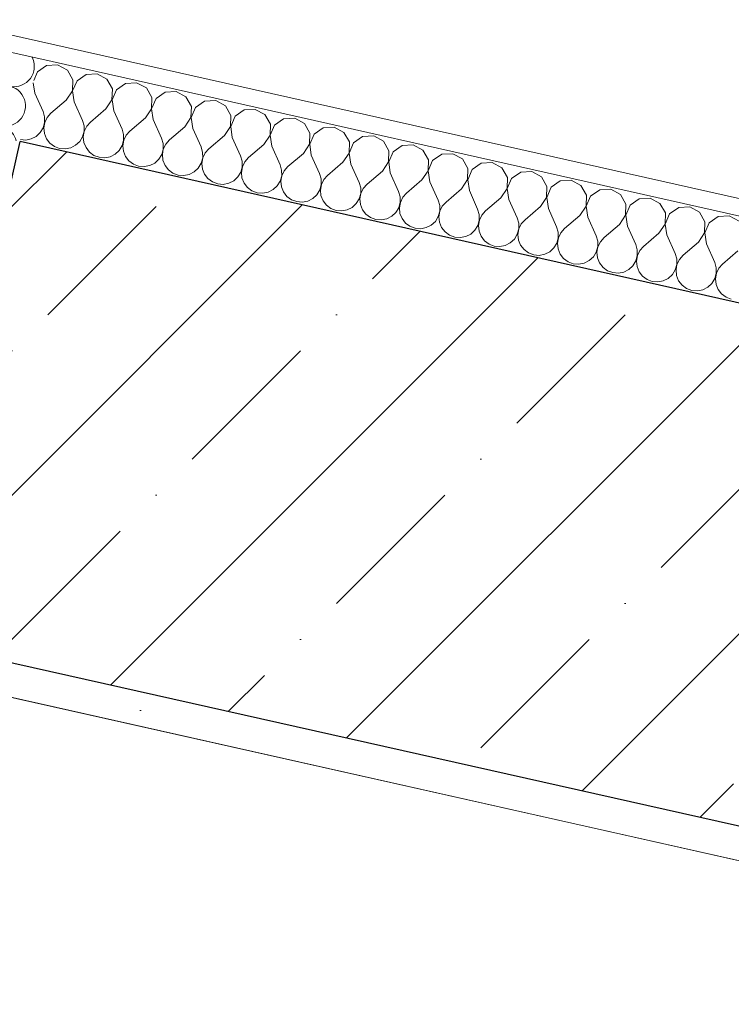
# Model space of a CAD drawing. Header units: millimetres. Extents: x -7218036 to -6920397, y 6117771 to 6333681.
# Tile 175 of 256: x -7177232 to -7176814, y 6150397 to 6150976. Entities that reach past the tile are written whole.
import ezdxf

# ---------------------------------------------------------------- set-up
doc = ezdxf.new("R2010")
doc.units = ezdxf.units.MM
doc.header["$MEASUREMENT"] = 0
for name, color, linetype in [('S - автостоянка.АР', 7, 'Continuous'), ('АР-Стены_внешние_.АР', 7, 'Continuous'), ('АР-Стены_внутренние_пилоны.АР', 7, 'Continuous')]:
    doc.layers.add(name, color=color, linetype=linetype)
doc.layers.add('АР-Стены_внешние_.АР_Ном._пера__1', color=7, linetype='Continuous', lineweight=0)
doc.layers.add('АР-Стены_внутренние_пилоны.АР_Ном._пера__1', color=7, linetype='Continuous', lineweight=30)
pattern_1 = [(45, (-6566190.34, 6563027.8), (-111.369318, 111.369318), [0, -105, 0, -157.5]), (110, (-6565840.34, 6563027.8), (148.001588, 53.868173), [0, -77, 0, -133])]

# ---------------------------------------------------------------- blocks, each defined once
blk = doc.blocks.new('Стена_11_5', base_point=(-7177264.64, 6150757.84))
at = {"layer": 'АР-Стены_внутренние_пилоны.АР', "linetype": 'Continuous', "lineweight": 0, "true_color": 0x000000}
h = blk.add_hatch(dxfattribs=at)
h.set_pattern_fill('ЖЕЛЕЗОБЕТОН__PROJECT__0005', color=18, style=0, pattern_type=2)
h.set_pattern_definition([(45, (-6566190.34, 6562677.8), (-84.852814, 84.852814), []), (45, (-6566232.77, 6562720.22), (-84.852814, 84.852814), [90, -30, 0, -30])])
h.paths.add_polyline_path([(-7175892.82, 6150603.47), (-7177231.77, 6150904.19), (-7177297.51, 6150611.49), (-7175958.56, 6150310.76)])
h = blk.add_hatch(dxfattribs=at)
h.set_pattern_fill('ШТУКАТУРКА__ГИПС_01_0005', color=18, style=0, pattern_type=2)
h.set_pattern_definition(pattern_1)
h.paths.add_polyline_path([(-7175714.64, 6150255.97), (-7177297.51, 6150611.49), (-7177301.89, 6150591.97), (-7175719.02, 6150236.46)])
at = {"layer": 'АР-Стены_внутренние_пилоны.АР_Ном._пера__1', "color": 7, "linetype": 'Continuous', "lineweight": 30}
blk.add_line((-7177297.51, 6150611.49), (-7175958.56, 6150310.76), dxfattribs=at)
at = {"layer": 'АР-Стены_внутренние_пилоны.АР_Ном._пера__1', "color": 7, "linetype": 'Continuous', "lineweight": 30, "flags": 128}
for points in [[(-7177297.51, 6150611.49), (-7177231.77, 6150904.19)], [(-7175892.82, 6150603.47), (-7177231.77, 6150904.19)]]:
    blk.add_lwpolyline(points, dxfattribs=at)
at = {"layer": 'АР-Стены_внутренние_пилоны.АР_Ном._пера__1', "color": 7, "linetype": 'Continuous', "lineweight": 0, "flags": 128}
blk.add_lwpolyline([(-7177301.89, 6150591.97), (-7175719.02, 6150236.46)], dxfattribs=at)
blk = doc.blocks.new('*X383', base_point=(-6566190.34, 6562677.79))
at = {"layer": 'АР-Стены_внешние_.АР_Ном._пера__1', "color": 7, "linetype": 'Continuous', "lineweight": 0}
for p, q in [((-7177251, 6150954.37), (-7177243, 6150957.96)), ((-7177252.04, 6150949.72), (-7177244.32, 6150940.67)), ((-7177250.46, 6150933.73), (-7177245.36, 6150936.02))]:
    blk.add_line(p, q, dxfattribs=at)
for centre, start, end in [((-7177255.88, 6150965.23), 188.32868, 294.21216), ((-7177261.1, 6150942), 40.47237, 99.81382), ((-7177235.26, 6150948.39), 347.34227, 27.26815), ((-7177235.26, 6150948.39), 220.47237, 347.34227), ((-7177240.48, 6150925.16), 347.34227, 114.21216), ((-7177240.48, 6150925.16), 283.43754, 347.34227)]:
    blk.add_arc(centre, 11.9, start, end, dxfattribs=at)
blk = doc.blocks.new('*X384', base_point=(-6566190.34, 6562677.79))
at = {"layer": 'АР-Стены_внешние_.АР_Ном._пера__1', "color": 7, "linetype": 'Continuous', "lineweight": 0}
for p, q in [((-7177256.22, 6150931.14), (-7177250.46, 6150933.73)), ((-7177257.26, 6150926.49), (-7177249.53, 6150917.44)), ((-7177257.06, 6150909.88), (-7177250.58, 6150912.79))]:
    blk.add_line(p, q, dxfattribs=at)
for centre, start, end in [((-7177261.1, 6150942), 99.81381, 294.21216), ((-7177266.32, 6150918.77), 40.47237, 201.2701), ((-7177245.69, 6150901.93), 13.56068, 114.21216), ((-7177240.48, 6150925.16), 220.47237, 283.43754)]:
    blk.add_arc(centre, 11.9, start, end, dxfattribs=at)
blk = doc.blocks.new('Стена_200_5', base_point=(-7177242.72, 6150855.41))
at = {"layer": 'АР-Стены_внешние_.АР', "linetype": 'Continuous', "lineweight": 0, "true_color": 0x000000}
h = blk.add_hatch(dxfattribs=at)
h.set_pattern_fill('ШТУКАТУРКА__ГИПС_01_0005', color=18, style=0, pattern_type=2)
h.set_pattern_definition(pattern_1)
h.paths.add_polyline_path([(-7177277.16, 6150975.89), (-7177279.35, 6150966.13), (-7177269.59, 6150963.94)])
h = blk.add_hatch(dxfattribs=at)
h.set_pattern_fill('ШТУКАТУРКА__ГИПС_01_0005', color=18, style=0, pattern_type=2)
h.set_pattern_definition(pattern_1)
h.paths.add_polyline_path([(-7177267.4, 6150973.69), (-7177277.16, 6150975.89), (-7177269.59, 6150963.94)])
h = blk.add_hatch(dxfattribs=at)
h.set_pattern_fill('ШТУКАТУРКА__ГИПС_01_0005', color=18, style=0, pattern_type=2)
h.set_pattern_definition(pattern_1)
h.paths.add_polyline_path([(-7177278.36, 6150924.91), (-7177269.59, 6150963.94), (-7177279.35, 6150966.13), (-7177288.12, 6150927.1)])
at = {"layer": 'АР-Стены_внешние_.АР_Ном._пера__1', "color": 7, "linetype": 'Continuous', "lineweight": 0}
for p, q in [((-7177269.59, 6150963.94), (-7177280.55, 6150915.15)), ((-7177220.81, 6150952.98), (-7177269.59, 6150963.94)), ((-7177280.55, 6150915.15), (-7177278.36, 6150924.91))]:
    blk.add_line(p, q, dxfattribs=at)
at = {"layer": 'АР-Стены_внешние_.АР_Ном._пера__1', "color": 7, "linetype": 'Continuous', "lineweight": 0, "flags": 128}
for points in [[(-7177277.16, 6150975.89), (-7177288.12, 6150927.1)], [(-7177277.16, 6150975.89), (-7177267.4, 6150973.69)], [(-7177242.72, 6150855.41), (-7177231.77, 6150904.19)]]:
    blk.add_lwpolyline(points, dxfattribs=at)
at = {"layer": 'АР-Стены_внешние_.АР', "color": 7, "lineweight": 0}
for name in ['*X383', '*X384']:
    blk.add_blockref(name, (-6566190.34, 6562677.79), dxfattribs=at)
blk = doc.blocks.new('*X387', base_point=(-6566190.34, 6562677.79))
at = {"layer": 'АР-Стены_внешние_.АР_Ном._пера__1', "color": 7, "linetype": 'Continuous', "lineweight": 0}
for p, q in [((-7177216.16, 6150948.89), (-7177221.5, 6150945.17)), ((-7177209.67, 6150949.26), (-7177216.16, 6150948.89)), ((-7177203.95, 6150946.15), (-7177209.67, 6150949.26)), ((-7177221.5, 6150945.17), (-7177223.72, 6150940.04)), ((-7177200.72, 6150940.5), (-7177203.95, 6150946.15)), ((-7177192.93, 6150943.68), (-7177198.27, 6150939.95)), ((-7177186.44, 6150944.04), (-7177192.93, 6150943.68)), ((-7177180.72, 6150940.93), (-7177186.44, 6150944.04)), ((-7177224.01, 6150938.73), (-7177223.13, 6150932.76)), ((-7177200.94, 6150934), (-7177200.72, 6150940.5)), ((-7177198.27, 6150939.95), (-7177200.85, 6150933.98)), ((-7177177.49, 6150935.28), (-7177180.72, 6150940.93)), ((-7177169.7, 6150938.46), (-7177175.04, 6150934.73)), ((-7177163.21, 6150938.82), (-7177169.7, 6150938.46)), ((-7177157.49, 6150935.72), (-7177163.21, 6150938.82)), ((-7177154.26, 6150930.07), (-7177157.49, 6150935.72)), ((-7177223.13, 6150932.76), (-7177218.25, 6150921.9)), ((-7177204.55, 6150928.59), (-7177200.94, 6150934)), ((-7177200.85, 6150933.98), (-7177199.9, 6150927.54)), ((-7177177.71, 6150928.78), (-7177177.49, 6150935.28)), ((-7177175.04, 6150934.73), (-7177177.62, 6150928.76)), ((-7177154.48, 6150923.56), (-7177154.26, 6150930.07)), ((-7177146.47, 6150933.24), (-7177151.81, 6150929.52)), ((-7177139.97, 6150933.6), (-7177146.47, 6150933.24)), ((-7177134.26, 6150930.5), (-7177139.97, 6150933.6)), ((-7177131.03, 6150924.85), (-7177134.26, 6150930.5)), ((-7177204.55, 6150928.59), (-7177213.61, 6150920.86)), ((-7177199.9, 6150927.54), (-7177195.02, 6150916.68)), ((-7177181.32, 6150923.37), (-7177177.71, 6150928.78)), ((-7177177.62, 6150928.76), (-7177176.67, 6150922.32)), ((-7177151.81, 6150929.52), (-7177154.39, 6150923.54)), ((-7177131.25, 6150918.35), (-7177131.03, 6150924.85)), ((-7177128.58, 6150924.3), (-7177131.16, 6150918.33)), ((-7177123.24, 6150928.02), (-7177128.58, 6150924.3)), ((-7177116.74, 6150928.39), (-7177123.24, 6150928.02)), ((-7177111.03, 6150925.28), (-7177116.74, 6150928.39)), ((-7177107.8, 6150919.63), (-7177111.03, 6150925.28)), ((-7177217.33, 6150918.75), (-7177218.25, 6150921.9)), ((-7177217.31, 6150915.46), (-7177217.33, 6150918.75)), ((-7177215.79, 6150918.4), (-7177217.21, 6150915.44)), ((-7177213.61, 6150920.86), (-7177215.79, 6150918.4)), ((-7177181.32, 6150923.37), (-7177190.37, 6150915.64)), ((-7177176.67, 6150922.32), (-7177171.79, 6150911.47)), ((-7177158.09, 6150918.15), (-7177154.48, 6150923.56)), ((-7177154.39, 6150923.54), (-7177153.44, 6150917.11)), ((-7177134.86, 6150912.93), (-7177131.25, 6150918.35)), ((-7177131.16, 6150918.33), (-7177130.21, 6150911.89)), ((-7177108.02, 6150913.13), (-7177107.8, 6150919.63)), ((-7177105.34, 6150919.08), (-7177107.92, 6150913.11)), ((-7177100.01, 6150922.81), (-7177105.34, 6150919.08)), ((-7177093.51, 6150923.17), (-7177100.01, 6150922.81)), ((-7177087.8, 6150920.06), (-7177093.51, 6150923.17)), ((-7177084.57, 6150914.41), (-7177087.8, 6150920.06)), ((-7177218.18, 6150912.3), (-7177217.31, 6150915.46)), ((-7177217.21, 6150915.44), (-7177217.78, 6150912.21)), ((-7177194.1, 6150913.53), (-7177195.02, 6150916.68)), ((-7177194.08, 6150910.25), (-7177194.1, 6150913.53)), ((-7177192.55, 6150913.18), (-7177193.98, 6150910.23)), ((-7177190.37, 6150915.64), (-7177192.55, 6150913.18)), ((-7177158.09, 6150918.15), (-7177167.14, 6150910.42)), ((-7177153.44, 6150917.11), (-7177148.56, 6150906.25)), ((-7177134.86, 6150912.93), (-7177143.91, 6150905.21)), ((-7177111.63, 6150907.71), (-7177108.02, 6150913.13)), ((-7177107.92, 6150913.11), (-7177106.98, 6150906.67)), ((-7177084.79, 6150907.91), (-7177084.57, 6150914.41)), ((-7177082.11, 6150913.86), (-7177084.69, 6150907.89)), ((-7177076.78, 6150917.59), (-7177082.11, 6150913.86)), ((-7177070.28, 6150917.95), (-7177076.78, 6150917.59)), ((-7177064.57, 6150914.84), (-7177070.28, 6150917.95)), ((-7177061.34, 6150909.2), (-7177064.57, 6150914.84)), ((-7177047.05, 6150912.73), (-7177053.55, 6150912.37)), ((-7177041.33, 6150909.63), (-7177047.05, 6150912.73)), ((-7177225.22, 6150905.77), (-7177222.29, 6150907.26)), ((-7177222.29, 6150907.26), (-7177219.89, 6150909.49)), ((-7177219.89, 6150909.49), (-7177218.18, 6150912.3)), ((-7177217.78, 6150912.21), (-7177217.43, 6150908.94)), ((-7177217.43, 6150908.94), (-7177216.21, 6150905.89)), ((-7177196.66, 6150904.27), (-7177194.95, 6150907.08)), ((-7177194.95, 6150907.08), (-7177194.08, 6150910.25)), ((-7177193.98, 6150910.23), (-7177194.55, 6150906.99)), ((-7177194.55, 6150906.99), (-7177194.2, 6150903.72)), ((-7177170.87, 6150908.31), (-7177171.79, 6150911.47)), ((-7177170.84, 6150905.03), (-7177170.87, 6150908.31)), ((-7177169.32, 6150907.97), (-7177170.75, 6150905.01)), ((-7177167.14, 6150910.42), (-7177169.32, 6150907.97)), ((-7177130.21, 6150911.89), (-7177125.33, 6150901.03)), ((-7177111.63, 6150907.71), (-7177120.68, 6150899.99)), ((-7177088.39, 6150902.5), (-7177084.79, 6150907.91)), ((-7177084.69, 6150907.89), (-7177083.75, 6150901.45)), ((-7177061.56, 6150902.69), (-7177061.34, 6150909.2)), ((-7177058.88, 6150908.65), (-7177061.46, 6150902.67)), ((-7177053.55, 6150912.37), (-7177058.88, 6150908.65)), ((-7177038.1, 6150903.98), (-7177041.33, 6150909.63)), ((-7177030.32, 6150907.15), (-7177035.65, 6150903.43)), ((-7177023.82, 6150907.52), (-7177030.32, 6150907.15)), ((-7177018.1, 6150904.41), (-7177023.82, 6150907.52)), ((-7177231.5, 6150905.39), (-7177228.44, 6150905.13)), ((-7177228.44, 6150905.13), (-7177225.22, 6150905.77)), ((-7177216.21, 6150905.89), (-7177214.2, 6150903.29)), ((-7177214.2, 6150903.29), (-7177211.56, 6150901.34)), ((-7177211.56, 6150901.34), (-7177208.49, 6150900.19)), ((-7177201.99, 6150900.55), (-7177199.06, 6150902.04)), ((-7177199.06, 6150902.04), (-7177196.66, 6150904.27)), ((-7177194.2, 6150903.72), (-7177192.98, 6150900.67)), ((-7177173.42, 6150899.06), (-7177171.72, 6150901.86)), ((-7177171.72, 6150901.86), (-7177170.84, 6150905.03)), ((-7177170.75, 6150905.01), (-7177171.31, 6150901.77)), ((-7177171.31, 6150901.77), (-7177170.97, 6150898.51)), ((-7177147.64, 6150903.1), (-7177148.56, 6150906.25)), ((-7177147.61, 6150899.81), (-7177147.64, 6150903.1)), ((-7177146.09, 6150902.75), (-7177147.52, 6150899.79)), ((-7177143.91, 6150905.21), (-7177146.09, 6150902.75)), ((-7177124.41, 6150897.88), (-7177125.33, 6150901.03)), ((-7177106.98, 6150906.67), (-7177102.1, 6150895.81)), ((-7177088.39, 6150902.5), (-7177097.45, 6150894.77)), ((-7177083.75, 6150901.45), (-7177078.87, 6150890.6)), ((-7177065.16, 6150897.28), (-7177061.56, 6150902.69)), ((-7177061.46, 6150902.67), (-7177060.52, 6150896.24)), ((-7177038.33, 6150897.48), (-7177038.1, 6150903.98)), ((-7177035.65, 6150903.43), (-7177038.23, 6150897.46)), ((-7177014.87, 6150898.76), (-7177018.1, 6150904.41)), ((-7177007.09, 6150901.93), (-7177012.42, 6150898.21)), ((-7177000.59, 6150902.3), (-7177007.09, 6150901.93)), ((-7176994.87, 6150899.19), (-7177000.59, 6150902.3)), ((-7177208.49, 6150900.19), (-7177205.21, 6150899.92)), ((-7177205.21, 6150899.92), (-7177201.99, 6150900.55)), ((-7177192.98, 6150900.67), (-7177190.97, 6150898.08)), ((-7177190.97, 6150898.08), (-7177188.33, 6150896.12)), ((-7177188.33, 6150896.12), (-7177185.26, 6150894.97)), ((-7177181.98, 6150894.7), (-7177178.76, 6150895.33)), ((-7177178.76, 6150895.33), (-7177175.83, 6150896.82)), ((-7177175.83, 6150896.82), (-7177173.42, 6150899.06)), ((-7177170.97, 6150898.51), (-7177169.75, 6150895.46)), ((-7177169.75, 6150895.46), (-7177167.74, 6150892.86)), ((-7177150.19, 6150893.84), (-7177148.49, 6150896.65)), ((-7177148.49, 6150896.65), (-7177147.61, 6150899.81)), ((-7177147.52, 6150899.79), (-7177148.08, 6150896.55)), ((-7177148.08, 6150896.55), (-7177147.74, 6150893.29)), ((-7177124.38, 6150894.59), (-7177124.41, 6150897.88)), ((-7177122.86, 6150897.53), (-7177124.29, 6150894.57)), ((-7177120.68, 6150899.99), (-7177122.86, 6150897.53)), ((-7177101.18, 6150892.66), (-7177102.1, 6150895.81)), ((-7177065.16, 6150897.28), (-7177074.22, 6150889.55)), ((-7177060.52, 6150896.24), (-7177055.64, 6150885.38)), ((-7177041.93, 6150892.06), (-7177038.33, 6150897.48)), ((-7177038.23, 6150897.46), (-7177037.29, 6150891.02)), ((-7177015.1, 6150892.26), (-7177014.87, 6150898.76)), ((-7177012.42, 6150898.21), (-7177015, 6150892.24)), ((-7176991.64, 6150893.54), (-7176994.87, 6150899.19)), ((-7176983.86, 6150896.72), (-7176989.19, 6150892.99)), ((-7176977.36, 6150897.08), (-7176983.86, 6150896.72)), ((-7176971.64, 6150893.97), (-7176977.36, 6150897.08)), ((-7177185.26, 6150894.97), (-7177181.98, 6150894.7)), ((-7177167.74, 6150892.86), (-7177165.1, 6150890.91)), ((-7177165.1, 6150890.91), (-7177162.03, 6150889.75)), ((-7177162.03, 6150889.75), (-7177158.75, 6150889.48)), ((-7177158.75, 6150889.48), (-7177155.53, 6150890.11)), ((-7177155.53, 6150890.11), (-7177152.6, 6150891.6)), ((-7177152.6, 6150891.6), (-7177150.19, 6150893.84)), ((-7177147.74, 6150893.29), (-7177146.52, 6150890.24)), ((-7177146.52, 6150890.24), (-7177144.51, 6150887.64)), ((-7177126.96, 6150888.62), (-7177125.26, 6150891.43)), ((-7177125.26, 6150891.43), (-7177124.38, 6150894.59)), ((-7177124.29, 6150894.57), (-7177124.85, 6150891.34)), ((-7177124.85, 6150891.34), (-7177124.51, 6150888.07)), ((-7177102.03, 6150886.21), (-7177101.15, 6150889.38)), ((-7177101.06, 6150889.36), (-7177101.62, 6150886.12)), ((-7177101.15, 6150889.38), (-7177101.18, 6150892.66)), ((-7177099.63, 6150892.31), (-7177101.06, 6150889.36)), ((-7177097.45, 6150894.77), (-7177099.63, 6150892.31)), ((-7177077.95, 6150887.44), (-7177078.87, 6150890.6)), ((-7177074.22, 6150889.55), (-7177076.4, 6150887.1)), ((-7177041.93, 6150892.06), (-7177050.99, 6150884.33)), ((-7177037.29, 6150891.02), (-7177032.4, 6150880.16)), ((-7177018.7, 6150886.84), (-7177015.1, 6150892.26)), ((-7177015, 6150892.24), (-7177014.06, 6150885.8)), ((-7176991.86, 6150887.04), (-7176991.64, 6150893.54)), ((-7176989.19, 6150892.99), (-7176991.77, 6150887.02)), ((-7176968.41, 6150888.33), (-7176971.64, 6150893.97)), ((-7176960.62, 6150891.5), (-7176965.96, 6150887.78)), ((-7176954.13, 6150891.86), (-7176960.62, 6150891.5)), ((-7176948.41, 6150888.76), (-7176954.13, 6150891.86)), ((-7177144.51, 6150887.64), (-7177141.87, 6150885.69)), ((-7177141.87, 6150885.69), (-7177138.79, 6150884.53)), ((-7177138.79, 6150884.53), (-7177135.52, 6150884.26)), ((-7177135.52, 6150884.26), (-7177132.3, 6150884.9)), ((-7177132.3, 6150884.9), (-7177129.37, 6150886.39)), ((-7177129.37, 6150886.39), (-7177126.96, 6150888.62)), ((-7177124.51, 6150888.07), (-7177123.29, 6150885.02)), ((-7177123.29, 6150885.02), (-7177121.28, 6150882.42)), ((-7177103.73, 6150883.4), (-7177102.03, 6150886.21)), ((-7177101.62, 6150886.12), (-7177101.28, 6150882.85)), ((-7177078.8, 6150880.99), (-7177077.92, 6150884.16)), ((-7177077.83, 6150884.14), (-7177078.39, 6150880.9)), ((-7177077.92, 6150884.16), (-7177077.95, 6150887.44)), ((-7177076.4, 6150887.1), (-7177077.83, 6150884.14)), ((-7177054.71, 6150882.23), (-7177055.64, 6150885.38)), ((-7177050.99, 6150884.33), (-7177053.17, 6150881.88)), ((-7177018.7, 6150886.84), (-7177027.76, 6150879.12)), ((-7177014.06, 6150885.8), (-7177009.17, 6150874.94)), ((-7176995.47, 6150881.63), (-7176991.86, 6150887.04)), ((-7176991.77, 6150887.02), (-7176990.83, 6150880.58)), ((-7176968.63, 6150881.82), (-7176968.41, 6150888.33)), ((-7176965.96, 6150887.78), (-7176968.54, 6150881.8)), ((-7176945.18, 6150883.11), (-7176948.41, 6150888.76)), ((-7176937.39, 6150886.28), (-7176942.73, 6150882.56)), ((-7176930.9, 6150886.65), (-7176937.39, 6150886.28)), ((-7176925.18, 6150883.54), (-7176930.9, 6150886.65)), ((-7176921.95, 6150877.89), (-7176925.18, 6150883.54)), ((-7177121.28, 6150882.42), (-7177118.64, 6150880.47)), ((-7177118.64, 6150880.47), (-7177115.56, 6150879.32)), ((-7177115.56, 6150879.32), (-7177112.29, 6150879.05)), ((-7177112.29, 6150879.05), (-7177109.07, 6150879.68)), ((-7177109.07, 6150879.68), (-7177106.14, 6150881.17)), ((-7177106.14, 6150881.17), (-7177103.73, 6150883.4)), ((-7177101.28, 6150882.85), (-7177100.06, 6150879.8)), ((-7177100.06, 6150879.8), (-7177098.05, 6150877.2)), ((-7177082.91, 6150875.95), (-7177080.5, 6150878.19)), ((-7177080.5, 6150878.19), (-7177078.8, 6150880.99)), ((-7177078.39, 6150880.9), (-7177078.05, 6150877.63)), ((-7177055.56, 6150875.77), (-7177054.69, 6150878.94)), ((-7177054.6, 6150878.92), (-7177055.16, 6150875.68)), ((-7177054.69, 6150878.94), (-7177054.71, 6150882.23)), ((-7177053.17, 6150881.88), (-7177054.6, 6150878.92)), ((-7177031.48, 6150877.01), (-7177032.4, 6150880.16)), ((-7177027.76, 6150879.12), (-7177029.94, 6150876.66)), ((-7176995.47, 6150881.63), (-7177004.53, 6150873.9)), ((-7176990.83, 6150880.58), (-7176985.94, 6150869.73)), ((-7176972.24, 6150876.41), (-7176968.63, 6150881.82)), ((-7176968.54, 6150881.8), (-7176967.59, 6150875.37)), ((-7176945.4, 6150876.61), (-7176945.18, 6150883.11)), ((-7176942.73, 6150882.56), (-7176945.31, 6150876.58)), ((-7176922.17, 6150871.39), (-7176921.95, 6150877.89)), ((-7176914.16, 6150881.06), (-7176919.5, 6150877.34)), ((-7176907.67, 6150881.43), (-7176914.16, 6150881.06)), ((-7176901.95, 6150878.32), (-7176907.67, 6150881.43)), ((-7176898.72, 6150872.67), (-7176901.95, 6150878.32)), ((-7177098.05, 6150877.2), (-7177095.41, 6150875.25)), ((-7177095.41, 6150875.25), (-7177092.33, 6150874.1)), ((-7177092.33, 6150874.1), (-7177089.06, 6150873.83)), ((-7177089.06, 6150873.83), (-7177085.84, 6150874.46)), ((-7177085.84, 6150874.46), (-7177082.91, 6150875.95)), ((-7177078.05, 6150877.63), (-7177076.83, 6150874.59)), ((-7177076.83, 6150874.59), (-7177074.82, 6150871.99)), ((-7177074.82, 6150871.99), (-7177072.18, 6150870.04)), ((-7177059.68, 6150870.73), (-7177057.27, 6150872.97)), ((-7177057.27, 6150872.97), (-7177055.56, 6150875.77)), ((-7177055.16, 6150875.68), (-7177054.82, 6150872.42)), ((-7177054.82, 6150872.42), (-7177053.6, 6150869.37)), ((-7177032.33, 6150870.56), (-7177031.46, 6150873.72)), ((-7177031.37, 6150873.7), (-7177031.93, 6150870.47)), ((-7177031.46, 6150873.72), (-7177031.48, 6150877.01)), ((-7177029.94, 6150876.66), (-7177031.37, 6150873.7)), ((-7177008.25, 6150871.79), (-7177009.17, 6150874.94)), ((-7177004.53, 6150873.9), (-7177006.71, 6150871.44)), ((-7176972.24, 6150876.41), (-7176981.3, 6150868.68)), ((-7176967.59, 6150875.37), (-7176962.71, 6150864.51)), ((-7176949.01, 6150871.19), (-7176945.4, 6150876.61)), ((-7176945.31, 6150876.58), (-7176944.36, 6150870.15)), ((-7176919.5, 6150877.34), (-7176922.08, 6150871.37)), ((-7176898.94, 6150866.17), (-7176898.72, 6150872.67)), ((-7176896.27, 6150872.12), (-7176898.85, 6150866.15)), ((-7176890.93, 6150875.85), (-7176896.27, 6150872.12)), ((-7176884.44, 6150876.21), (-7176890.93, 6150875.85)), ((-7176878.72, 6150873.1), (-7176884.44, 6150876.21)), ((-7176875.49, 6150867.46), (-7176878.72, 6150873.1)), ((-7177072.18, 6150870.04), (-7177069.1, 6150868.88)), ((-7177069.1, 6150868.88), (-7177065.83, 6150868.61)), ((-7177065.83, 6150868.61), (-7177062.61, 6150869.24)), ((-7177062.61, 6150869.24), (-7177059.68, 6150870.73)), ((-7177053.6, 6150869.37), (-7177051.59, 6150866.77)), ((-7177051.59, 6150866.77), (-7177048.95, 6150864.82)), ((-7177036.45, 6150865.52), (-7177034.04, 6150867.75)), ((-7177034.04, 6150867.75), (-7177032.33, 6150870.56)), ((-7177031.93, 6150870.47), (-7177031.59, 6150867.2)), ((-7177031.59, 6150867.2), (-7177030.37, 6150864.15)), ((-7177009.1, 6150865.34), (-7177008.23, 6150868.51)), ((-7177008.14, 6150868.48), (-7177008.7, 6150865.25)), ((-7177008.23, 6150868.51), (-7177008.25, 6150871.79)), ((-7177006.71, 6150871.44), (-7177008.14, 6150868.48)), ((-7176985.02, 6150866.57), (-7176985.94, 6150869.73)), ((-7176985, 6150863.29), (-7176985.02, 6150866.57)), ((-7176983.48, 6150866.23), (-7176984.9, 6150863.27)), ((-7176981.3, 6150868.68), (-7176983.48, 6150866.23)), ((-7176949.01, 6150871.19), (-7176958.07, 6150863.46)), ((-7176944.36, 6150870.15), (-7176939.48, 6150859.29)), ((-7176925.78, 6150865.97), (-7176922.17, 6150871.39)), ((-7176922.08, 6150871.37), (-7176921.13, 6150864.93)), ((-7176902.55, 6150860.76), (-7176898.94, 6150866.17)), ((-7176875.71, 6150860.95), (-7176875.49, 6150867.46)), ((-7176873.04, 6150866.9), (-7176875.62, 6150860.93)), ((-7176867.7, 6150870.63), (-7176873.04, 6150866.9)), ((-7176861.21, 6150870.99), (-7176867.7, 6150870.63)), ((-7176855.49, 6150867.89), (-7176861.21, 6150870.99)), ((-7176852.26, 6150862.24), (-7176855.49, 6150867.89)), ((-7177048.95, 6150864.82), (-7177045.87, 6150863.66)), ((-7177045.87, 6150863.66), (-7177042.6, 6150863.39)), ((-7177042.6, 6150863.39), (-7177039.38, 6150864.03)), ((-7177039.38, 6150864.03), (-7177036.45, 6150865.52)), ((-7177030.37, 6150864.15), (-7177028.36, 6150861.55)), ((-7177028.36, 6150861.55), (-7177025.72, 6150859.6)), ((-7177013.22, 6150860.3), (-7177010.81, 6150862.53)), ((-7177010.81, 6150862.53), (-7177009.1, 6150865.34)), ((-7177008.7, 6150865.25), (-7177008.36, 6150861.98)), ((-7177008.36, 6150861.98), (-7177007.14, 6150858.93)), ((-7176985.87, 6150860.12), (-7176985, 6150863.29)), ((-7176984.9, 6150863.27), (-7176985.47, 6150860.03)), ((-7176961.79, 6150861.35), (-7176962.71, 6150864.51)), ((-7176961.77, 6150858.07), (-7176961.79, 6150861.35)), ((-7176960.25, 6150861.01), (-7176961.67, 6150858.05)), ((-7176958.07, 6150863.46), (-7176960.25, 6150861.01)), ((-7176925.78, 6150865.97), (-7176934.84, 6150858.25)), ((-7176921.13, 6150864.93), (-7176916.25, 6150854.07)), ((-7176902.55, 6150860.76), (-7176911.6, 6150853.03)), ((-7176898.85, 6150866.15), (-7176897.9, 6150859.71)), ((-7176879.32, 6150855.54), (-7176875.71, 6150860.95)), ((-7176875.62, 6150860.93), (-7176874.67, 6150854.49)), ((-7176852.48, 6150855.74), (-7176852.26, 6150862.24)), ((-7176849.81, 6150861.69), (-7176852.39, 6150855.71)), ((-7176844.47, 6150865.41), (-7176849.81, 6150861.69)), ((-7176837.97, 6150865.77), (-7176844.47, 6150865.41)), ((-7176832.26, 6150862.67), (-7176837.97, 6150865.77)), ((-7176829.03, 6150857.02), (-7176832.26, 6150862.67)), ((-7176814.74, 6150860.56), (-7176821.24, 6150860.19)), ((-7176809.03, 6150857.45), (-7176814.74, 6150860.56)), ((-7177025.72, 6150859.6), (-7177022.64, 6150858.45)), ((-7177022.64, 6150858.45), (-7177019.37, 6150858.17)), ((-7177019.37, 6150858.17), (-7177016.14, 6150858.81)), ((-7177016.14, 6150858.81), (-7177013.22, 6150860.3)), ((-7177007.14, 6150858.93), (-7177005.13, 6150856.33)), ((-7177005.13, 6150856.33), (-7177002.48, 6150854.38)), ((-7176992.91, 6150853.59), (-7176989.99, 6150855.08)), ((-7176989.99, 6150855.08), (-7176987.58, 6150857.31)), ((-7176987.58, 6150857.31), (-7176985.87, 6150860.12)), ((-7176985.47, 6150860.03), (-7176985.13, 6150856.76)), ((-7176985.13, 6150856.76), (-7176983.9, 6150853.72)), ((-7176964.35, 6150852.1), (-7176962.64, 6150854.9)), ((-7176962.64, 6150854.9), (-7176961.77, 6150858.07)), ((-7176961.67, 6150858.05), (-7176962.24, 6150854.81)), ((-7176962.24, 6150854.81), (-7176961.9, 6150851.55)), ((-7176938.56, 6150856.14), (-7176939.48, 6150859.29)), ((-7176938.54, 6150852.85), (-7176938.56, 6150856.14)), ((-7176937.02, 6150855.79), (-7176938.44, 6150852.83)), ((-7176934.84, 6150858.25), (-7176937.02, 6150855.79)), ((-7176897.9, 6150859.71), (-7176893.02, 6150848.85)), ((-7176879.32, 6150855.54), (-7176888.37, 6150847.81)), ((-7176856.09, 6150850.32), (-7176852.48, 6150855.74)), ((-7176852.39, 6150855.71), (-7176851.44, 6150849.28)), ((-7176829.25, 6150850.52), (-7176829.03, 6150857.02)), ((-7176826.57, 6150856.47), (-7176829.16, 6150850.5)), ((-7176821.24, 6150860.19), (-7176826.57, 6150856.47)), ((-7177002.48, 6150854.38), (-7176999.41, 6150853.23)), ((-7176999.41, 6150853.23), (-7176996.14, 6150852.96)), ((-7176996.14, 6150852.96), (-7176992.91, 6150853.59)), ((-7176983.9, 6150853.72), (-7176981.9, 6150851.12)), ((-7176981.9, 6150851.12), (-7176979.25, 6150849.16)), ((-7176979.25, 6150849.16), (-7176976.18, 6150848.01)), ((-7176969.68, 6150848.37), (-7176966.76, 6150849.86)), ((-7176966.76, 6150849.86), (-7176964.35, 6150852.1)), ((-7176961.9, 6150851.55), (-7176960.67, 6150848.5)), ((-7176941.12, 6150846.88), (-7176939.41, 6150849.69)), ((-7176939.41, 6150849.69), (-7176938.54, 6150852.85)), ((-7176938.44, 6150852.83), (-7176939.01, 6150849.6)), ((-7176939.01, 6150849.6), (-7176938.66, 6150846.33)), ((-7176915.33, 6150850.92), (-7176916.25, 6150854.07)), ((-7176915.31, 6150847.63), (-7176915.33, 6150850.92)), ((-7176913.79, 6150850.57), (-7176915.21, 6150847.61)), ((-7176911.6, 6150853.03), (-7176913.79, 6150850.57)), ((-7176892.1, 6150845.7), (-7176893.02, 6150848.85)), ((-7176874.67, 6150854.49), (-7176869.79, 6150843.64)), ((-7176856.09, 6150850.32), (-7176865.14, 6150842.59)), ((-7176851.44, 6150849.28), (-7176846.56, 6150838.42)), ((-7176832.86, 6150845.1), (-7176829.25, 6150850.52)), ((-7176829.16, 6150850.5), (-7176828.21, 6150844.06)), ((-7176976.18, 6150848.01), (-7176972.91, 6150847.74)), ((-7176972.91, 6150847.74), (-7176969.68, 6150848.37)), ((-7176960.67, 6150848.5), (-7176958.67, 6150845.9)), ((-7176958.67, 6150845.9), (-7176956.02, 6150843.95)), ((-7176956.02, 6150843.95), (-7176952.95, 6150842.79)), ((-7176949.67, 6150842.52), (-7176946.45, 6150843.16)), ((-7176946.45, 6150843.16), (-7176943.53, 6150844.65)), ((-7176943.53, 6150844.65), (-7176941.12, 6150846.88)), ((-7176938.66, 6150846.33), (-7176937.44, 6150843.28)), ((-7176937.44, 6150843.28), (-7176935.43, 6150840.68)), ((-7176917.89, 6150841.66), (-7176916.18, 6150844.47)), ((-7176916.18, 6150844.47), (-7176915.31, 6150847.63)), ((-7176915.21, 6150847.61), (-7176915.78, 6150844.38)), ((-7176915.78, 6150844.38), (-7176915.43, 6150841.11)), ((-7176892.08, 6150842.42), (-7176892.1, 6150845.7)), ((-7176890.55, 6150845.35), (-7176891.98, 6150842.4)), ((-7176888.37, 6150847.81), (-7176890.55, 6150845.35)), ((-7176868.87, 6150840.48), (-7176869.79, 6150843.64)), ((-7176832.86, 6150845.1), (-7176841.91, 6150837.38)), ((-7176828.21, 6150844.06), (-7176823.33, 6150833.2)), ((-7176952.95, 6150842.79), (-7176949.67, 6150842.52)), ((-7176935.43, 6150840.68), (-7176932.79, 6150838.73)), ((-7176932.79, 6150838.73), (-7176929.72, 6150837.57)), ((-7176929.72, 6150837.57), (-7176926.44, 6150837.3)), ((-7176926.44, 6150837.3), (-7176923.22, 6150837.94)), ((-7176923.22, 6150837.94), (-7176920.29, 6150839.43)), ((-7176920.29, 6150839.43), (-7176917.89, 6150841.66)), ((-7176915.43, 6150841.11), (-7176914.21, 6150838.06)), ((-7176914.21, 6150838.06), (-7176912.2, 6150835.46)), ((-7176894.66, 6150836.44), (-7176892.95, 6150839.25)), ((-7176892.95, 6150839.25), (-7176892.08, 6150842.42)), ((-7176891.98, 6150842.4), (-7176892.54, 6150839.16)), ((-7176892.54, 6150839.16), (-7176892.2, 6150835.89)), ((-7176868.84, 6150837.2), (-7176868.87, 6150840.48)), ((-7176867.32, 6150840.14), (-7176868.75, 6150837.18)), ((-7176865.14, 6150842.59), (-7176867.32, 6150840.14)), ((-7176845.64, 6150835.27), (-7176846.56, 6150838.42)), ((-7176841.91, 6150837.38), (-7176844.09, 6150834.92)), ((-7176809.63, 6150839.89), (-7176818.68, 6150832.16)), ((-7176912.2, 6150835.46), (-7176909.56, 6150833.51)), ((-7176909.56, 6150833.51), (-7176906.49, 6150832.36)), ((-7176906.49, 6150832.36), (-7176903.21, 6150832.09)), ((-7176903.21, 6150832.09), (-7176899.99, 6150832.72)), ((-7176899.99, 6150832.72), (-7176897.06, 6150834.21)), ((-7176897.06, 6150834.21), (-7176894.66, 6150836.44)), ((-7176892.2, 6150835.89), (-7176890.98, 6150832.84)), ((-7176890.98, 6150832.84), (-7176888.97, 6150830.25)), ((-7176871.42, 6150831.23), (-7176869.72, 6150834.03)), ((-7176869.72, 6150834.03), (-7176868.84, 6150837.2)), ((-7176868.75, 6150837.18), (-7176869.31, 6150833.94)), ((-7176869.31, 6150833.94), (-7176868.97, 6150830.68)), ((-7176846.49, 6150828.82), (-7176845.61, 6150831.98)), ((-7176845.52, 6150831.96), (-7176846.08, 6150828.72)), ((-7176845.61, 6150831.98), (-7176845.64, 6150835.27)), ((-7176844.09, 6150834.92), (-7176845.52, 6150831.96)), ((-7176822.41, 6150830.05), (-7176823.33, 6150833.2)), ((-7176818.68, 6150832.16), (-7176820.86, 6150829.7)), ((-7176888.97, 6150830.25), (-7176886.33, 6150828.29)), ((-7176886.33, 6150828.29), (-7176883.26, 6150827.14)), ((-7176883.26, 6150827.14), (-7176879.98, 6150826.87)), ((-7176879.98, 6150826.87), (-7176876.76, 6150827.5)), ((-7176876.76, 6150827.5), (-7176873.83, 6150828.99)), ((-7176873.83, 6150828.99), (-7176871.42, 6150831.23)), ((-7176868.97, 6150830.68), (-7176867.75, 6150827.63)), ((-7176867.75, 6150827.63), (-7176865.74, 6150825.03)), ((-7176850.6, 6150823.78), (-7176848.19, 6150826.01)), ((-7176848.19, 6150826.01), (-7176846.49, 6150828.82)), ((-7176846.08, 6150828.72), (-7176845.74, 6150825.46)), ((-7176823.26, 6150823.6), (-7176822.38, 6150826.76)), ((-7176822.29, 6150826.74), (-7176822.85, 6150823.51)), ((-7176822.38, 6150826.76), (-7176822.41, 6150830.05)), ((-7176820.86, 6150829.7), (-7176822.29, 6150826.74)), ((-7176865.74, 6150825.03), (-7176863.1, 6150823.08)), ((-7176863.1, 6150823.08), (-7176860.03, 6150821.92)), ((-7176860.03, 6150821.92), (-7176856.75, 6150821.65)), ((-7176856.75, 6150821.65), (-7176853.53, 6150822.28)), ((-7176853.53, 6150822.28), (-7176850.6, 6150823.78)), ((-7176845.74, 6150825.46), (-7176844.52, 6150822.41)), ((-7176844.52, 6150822.41), (-7176842.51, 6150819.81)), ((-7176827.37, 6150818.56), (-7176824.96, 6150820.79)), ((-7176824.96, 6150820.79), (-7176823.26, 6150823.6)), ((-7176822.85, 6150823.51), (-7176822.51, 6150820.24)), ((-7176822.51, 6150820.24), (-7176821.29, 6150817.19)), ((-7176842.51, 6150819.81), (-7176839.87, 6150817.86)), ((-7176839.87, 6150817.86), (-7176836.79, 6150816.7)), ((-7176836.79, 6150816.7), (-7176833.52, 6150816.43)), ((-7176833.52, 6150816.43), (-7176830.3, 6150817.07)), ((-7176830.3, 6150817.07), (-7176827.37, 6150818.56)), ((-7176821.29, 6150817.19), (-7176819.28, 6150814.59)), ((-7176819.28, 6150814.59), (-7176816.64, 6150812.64)), ((-7176816.64, 6150812.64), (-7176813.56, 6150811.49))]:
    blk.add_line(p, q, dxfattribs=at)
blk = doc.blocks.new('Стена_201_5', base_point=(-7177231.77, 6150904.19))
at = {"layer": 'АР-Стены_внешние_.АР', "linetype": 'Continuous', "lineweight": 0, "true_color": 0x000000}
h = blk.add_hatch(dxfattribs=at)
h.set_pattern_fill('ШТУКАТУРКА__ГИПС_01_0005', color=18, style=0, pattern_type=2)
h.set_pattern_definition(pattern_1)
h.paths.add_polyline_path([(-7177269.59, 6150963.94), (-7175940.4, 6150665.4), (-7175938.21, 6150675.16), (-7177267.4, 6150973.69)])
at = {"layer": 'АР-Стены_внешние_.АР_Ном._пера__1', "color": 7, "linetype": 'Continuous', "lineweight": 0}
for p, q in [((-7177220.81, 6150952.98), (-7177269.59, 6150963.94)), ((-7175930.64, 6150663.21), (-7177220.81, 6150952.98))]:
    blk.add_line(p, q, dxfattribs=at)
at = {"layer": 'АР-Стены_внешние_.АР_Ном._пера__1', "color": 7, "linetype": 'Continuous', "lineweight": 0, "flags": 128}
for points in [[(-7175938.21, 6150675.16), (-7177267.4, 6150973.69)], [(-7177231.77, 6150904.19), (-7175892.82, 6150603.47)]]:
    blk.add_lwpolyline(points, dxfattribs=at)
at = {"layer": 'АР-Стены_внешние_.АР', "color": 7, "lineweight": 0}
blk.add_blockref('*X387', (-6566190.34, 6562677.79), dxfattribs=at)

msp = doc.modelspace()

# ---------------------------------------------------------------- linework, layer by layer
at = {"layer": 'S - автостоянка.АР', "color": 254, "linetype": 'Continuous', "lineweight": 0, "true_color": 0xdadada, "flags": 128}
msp.add_lwpolyline([(-7177324.56, 6150597.06), (-7178279.1, 6146347.02), (-7177032.18, 6146066.97), (-7176896, 6146673.31), (-7176373.38, 6146555.93), (-7175990.1, 6148262.47), (-7175930.93, 6148525.91), (-7174563.26, 6148218.74), (-7171879.94, 6147616.08), (-7171879.94, 6147616.07), (-7170338.24, 6147269.81), (-7169799.26, 6149669.62), (-7175536.43, 6150958.16), (-7175699.5, 6150232.09)], close=True, dxfattribs=at)

# ---------------------------------------------------------------- block references
at = {"layer": 'АР-Стены_внешние_.АР', "color": 7, "lineweight": 0}
for name, p in [('Стена_200_5', (-7177242.72, 6150855.41)), ('Стена_201_5', (-7177231.77, 6150904.19))]:
    msp.add_blockref(name, p, dxfattribs=at)
at = {"layer": 'АР-Стены_внутренние_пилоны.АР', "color": 7, "lineweight": 0}
msp.add_blockref('Стена_11_5', (-7177264.64, 6150757.84), dxfattribs=at)

doc.saveas('drawing.dxf')
